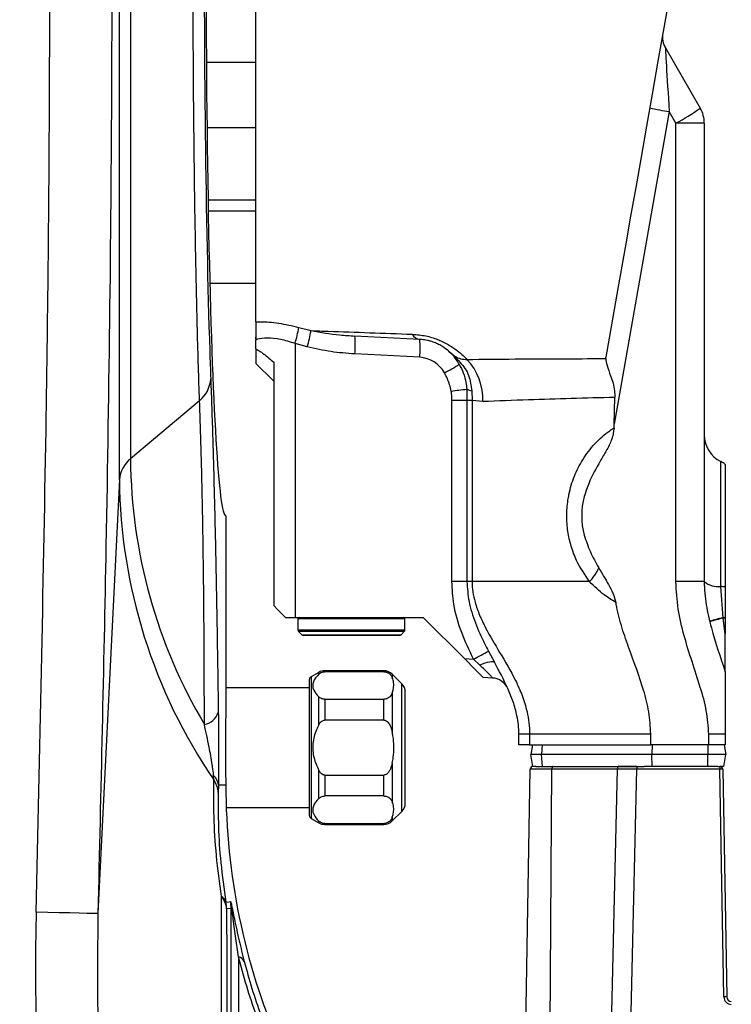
# Model space of a CAD drawing. Extents: x 0 to 8410, y 0 to 5940.
# Tile 87 of 110: x 5507 to 5626, y 4683 to 4847. Entities that reach past the tile are written whole.
import ezdxf

# ---------------------------------------------------------------- set-up
doc = ezdxf.new("R2010")
doc.units = 0
doc.header["$LTSCALE"] = 10
doc.layers.get('0').update_dxf_attribs({"linetype": 'CONTINUOUS'})
doc.styles.add('SLDTEXTSTYLE0', font='TXT', dxfattribs={"width": 0.605})
doc.dimstyles.new('SLDDIMSTYLE12', dxfattribs={"dimtxt": 50, "dimasz": 50, "dimexe": 0, "dimexo": 0.0625, "dimgap": 12.5, "dimtad": 1, "dimdec": 1, "dimrnd": 1e-09, "dimzin": 12, "dimtxsty": 'SLDTEXTSTYLE0', "dimsah": 1, "dimcen": 0.09, "dimazin": 3, "dimtfac": 1, "dimtofl": 0, "dimtmove": 0, "dimatfit": 3, "dimtolj": 1, "dimtzin": 12})

# ---------------------------------------------------------------- blocks, each defined once
blk = doc.blocks.new('_D_20')
at = {"color": 7, "linetype": 'CONTINUOUS'}
for p, q in [((5434.08, 4679.45), (5434.08, 5337.99)), ((5691.08, 5255.51), (5691.08, 5337.99)), ((5434.08, 5322.99), (5691.08, 5322.99))]:
    blk.add_line(p, q, dxfattribs=at)
for points in [[(5434.08, 5322.99), (5484.08, 5315.49), (5484.08, 5330.49)], [(5691.08, 5322.99), (5641.08, 5330.49), (5641.08, 5315.49)]]:
    blk.add_solid(points, dxfattribs=at)
at = {"color": 7, "linetype": 'CONTINUOUS', "insert": (5505.29, 5387.45), "char_height": 50, "attachment_point": 1, "style": 'SLDTEXTSTYLE0'}
blk.add_mtext('257', dxfattribs=at)

msp = doc.modelspace()

# ---------------------------------------------------------------- linework, layer by layer
at = {"color": 8, "linetype": 'CONTINUOUS'}
for p, q in [((5523.27687, 4770.532193), (5523.27687, 4985.205832)), ((5525.143643, 4980.342808), (5525.143643, 4773.970904)), ((5615.225737, 4832.047644), (5606.011768, 4779.792609)), ((5616.342609, 4830.113235), (5615.225737, 4832.047644)), ((5616.342609, 4753.452959), (5616.342609, 4830.113235)), ((5621.080932, 4830.113235), (5616.342609, 4830.113235)), ((5553.281699, 4795.962873), (5555.323009, 4795.419517)), ((5546.133359, 4793.90234), (5546.080937, 4793.884339)), ((5552.662243, 4793.257299), (5552.662243, 4747.452917)), ((5554.703553, 4792.712631), (5552.662243, 4793.257299)), ((5573.499617, 4790.95799), (5562.655439, 4791.52638)), ((5582.202685, 4785.362425), (5582.253886, 4783.716025)), ((5536.685948, 4783.697548), (5525.143643, 4773.970904)), ((5581.402783, 4783.716025), (5578.881648, 4783.716025)), ((5578.881648, 4753.452959), (5578.881648, 4783.716025)), ((5582.253886, 4783.716025), (5581.402783, 4783.716025)), ((5581.402783, 4783.716025), (5581.402783, 4753.452959)), ((5582.253886, 4783.716025), (5582.253886, 4753.452959)), ((5584.071268, 4783.561173), (5582.253886, 4783.716025)), ((5623.830934, 4752.635183), (5623.830934, 4773.520889)), ((5523.27687, 4770.532193), (5519.691547, 4697.933617)), ((5621.080932, 4753.452959), (5616.342609, 4753.452959)), ((5624.211771, 4747.416558), (5623.830934, 4752.635183)), ((5571.030934, 4747.252884), (5553.130929, 4747.252884)), ((5624.22089, 4747.350278), (5624.211771, 4747.416558)), ((5624.580932, 4744.71921), (5624.22089, 4747.350278)), ((5553.130929, 4745.368662), (5571.030934, 4745.368662)), ((5570.913774, 4745.085778), (5553.248097, 4745.085778)), ((5553.763782, 4744.570079), (5570.39809, 4744.570079)), ((5580.965688, 4740.568223), (5582.497862, 4740.487876)), ((5584.998769, 4741.82004), (5585.988444, 4739.96419)), ((5583.558661, 4739.47412), (5582.497862, 4740.487876)), ((5555.330937, 4737.531605), (5555.330937, 4713.852348)), ((5556.616833, 4737.97554), (5556.616833, 4738.27404)), ((5557.616835, 4738.541904), (5557.616835, 4738.382163)), ((5567.502503, 4738.382163), (5567.502503, 4738.541904)), ((5568.91672, 4737.956109), (5568.91672, 4737.350287)), ((5570.495148, 4715.006175), (5570.495148, 4736.377778)), ((5556.616833, 4729.474487), (5556.616833, 4734.19291)), ((5568.91672, 4734.818282), (5568.91672, 4728.223982)), ((5557.616835, 4733.786287), (5557.616835, 4730.287852)), ((5567.502503, 4730.287852), (5567.502503, 4733.786287)), ((5612.134067, 4727.9529), (5591.860724, 4727.9529)), ((5591.860724, 4727.9529), (5591.860724, 4726.152959)), ((5621.842613, 4726.152959), (5621.842613, 4727.9529)), ((5593.975474, 4726.152959), (5593.86072, 4724.552932)), ((5621.680935, 4726.152959), (5621.680935, 4724.552932)), ((5594.004159, 4722.552958), (5593.86072, 4724.552932)), ((5621.680935, 4722.552958), (5621.680935, 4724.552932)), ((5568.91672, 4723.159971), (5568.91672, 4716.565671)), ((5609.816049, 4722.552958), (5609.816049, 4722.057285)), ((5623.685409, 4722.552958), (5623.685409, 4722.057285)), ((5539.066737, 4720.283332), (5539.032434, 4721.038046)), ((5556.616833, 4717.190924), (5556.616833, 4721.909347)), ((5557.616835, 4721.095982), (5557.616835, 4717.597547)), ((5567.502503, 4717.597547), (5567.502503, 4721.095982)), ((5595.598047, 4722.061696), (5591.976528, 4722.061696)), ((5595.233773, 4670.752945), (5595.598047, 4722.061696)), ((5606.562254, 4722.061696), (5595.598047, 4722.061696)), ((5605.366041, 4670.752945), (5606.562254, 4722.061696)), ((5608.619933, 4670.752945), (5609.816049, 4722.057285)), ((5623.685409, 4722.057285), (5609.816049, 4722.057285)), ((5624.349957, 4683.985415), (5623.685409, 4722.057285)), ((5539.84495, 4719.45292), (5539.81853, 4718.178215)), ((5539.84495, 4719.45292), (5541.080927, 4719.45292)), ((5556.616833, 4713.109913), (5556.616833, 4713.408294)), ((5557.616835, 4713.001671), (5557.616835, 4712.84193)), ((5567.502503, 4712.84193), (5567.502503, 4713.001671)), ((5568.91672, 4714.033666), (5568.91672, 4713.427725)), ((5541.981344, 4698.797884), (5541.210477, 4698.71706)), ((5541.981344, 4588.357034), (5541.981344, 4698.797884)), ((5543.212523, 4690.70405), (5543.212523, 4585.699501))]:
    msp.add_line(p, q, dxfattribs=at)
at = {"color": 7, "linetype": 'CONTINUOUS'}
for p, q in [((5546.080937, 4796.893659), (5546.080937, 4923.42669)), ((5614.570011, 4842.730227), (5620.411058, 4832.613173)), ((5537.83152, 4840.308013), (5546.080937, 4840.308013)), ((5621.080932, 4830.113235), (5621.080932, 4753.452959)), ((5546.080937, 4829.314294), (5537.93483, 4829.314294)), ((5538.107668, 4817.314329), (5546.080937, 4817.314329)), ((5546.080937, 4815.382781), (5538.142015, 4815.382781)), ((5538.402905, 4803.382816), (5546.080937, 4803.382816)), ((5546.080937, 4794.324937), (5546.080937, 4793.884339)), ((5546.080937, 4792.400422), (5546.080937, 4793.884339)), ((5573.499617, 4793.953958), (5562.655439, 4794.522228)), ((5546.080937, 4792.400422), (5546.080937, 4789.952936)), ((5546.080937, 4789.952936), (5549.080928, 4786.952915)), ((5549.080928, 4790.163698), (5549.080928, 4749.452891)), ((5604.594384, 4790.752473), (5604.615417, 4790.990415)), ((5606.011768, 4779.792609), (5606.121292, 4784.252467)), ((5606.011768, 4779.183569), (5606.011768, 4779.792609)), ((5624.580932, 4773.055735), (5624.580932, 4752.550068)), ((5541.080927, 4764.452877), (5541.080927, 4731.691899)), ((5624.580932, 4752.550068), (5624.580932, 4747.380438)), ((5551.080932, 4747.452917), (5552.662243, 4747.452917)), ((5552.662243, 4747.452917), (5574.080934, 4747.452917)), ((5553.130929, 4747.252884), (5553.130929, 4745.368662)), ((5571.030934, 4745.368662), (5571.030934, 4747.252884)), ((5574.080934, 4747.452917), (5580.965688, 4740.568223)), ((5624.580932, 4747.380438), (5624.580932, 4747.31535)), ((5624.580932, 4747.31535), (5624.580932, 4744.71921)), ((5553.248097, 4745.085778), (5553.763782, 4744.570079)), ((5570.115243, 4744.452896), (5554.046621, 4744.452896)), ((5570.39809, 4744.570079), (5570.913774, 4745.085778)), ((5556.616833, 4738.27404), (5555.330937, 4737.531605)), ((5567.502503, 4738.541904), (5557.616835, 4738.541904)), ((5567.502503, 4738.382163), (5557.616835, 4738.382163)), ((5570.495148, 4736.377778), (5568.91672, 4737.956109)), ((5585.656923, 4737.326446), (5584.127267, 4737.406554)), ((5555.080925, 4735.691967), (5541.080927, 4735.691967)), ((5555.080925, 4714.285317), (5555.080925, 4737.098517)), ((5571.080935, 4716.420355), (5571.080935, 4734.963479)), ((5557.616835, 4733.786287), (5567.502503, 4733.786287)), ((5567.502503, 4730.287852), (5557.616835, 4730.287852)), ((5590.080929, 4726.152959), (5590.080929, 4727.9529)), ((5612.134067, 4726.152959), (5612.134067, 4727.9529)), ((5624.580932, 4727.9529), (5624.580932, 4726.152959)), ((5591.860724, 4726.152959), (5590.080929, 4726.152959)), ((5591.860724, 4726.152959), (5612.134067, 4726.152959)), ((5592.363057, 4726.152959), (5592.080933, 4724.552932)), ((5621.842613, 4726.152959), (5612.134067, 4726.152959)), ((5612.35523, 4726.152959), (5612.295267, 4724.552932)), ((5624.580932, 4726.152959), (5621.842613, 4726.152959)), ((5624.39881, 4726.152959), (5624.680934, 4724.552932)), ((5592.433584, 4722.552958), (5592.080933, 4724.552932)), ((5593.86072, 4724.552932), (5592.080933, 4724.552932)), ((5612.295267, 4724.552932), (5593.86072, 4724.552932)), ((5612.37022, 4722.552958), (5612.295267, 4724.552932)), ((5621.680935, 4724.552932), (5612.295267, 4724.552932)), ((5624.680934, 4724.552932), (5621.680935, 4724.552932)), ((5624.328275, 4722.552958), (5624.680934, 4724.552932)), ((5592.913238, 4722.552958), (5592.433584, 4722.552958)), ((5592.913238, 4722.552958), (5595.801388, 4722.552958)), ((5595.801388, 4722.552958), (5606.765595, 4722.552958)), ((5609.816049, 4722.552958), (5606.765595, 4722.552958)), ((5609.816049, 4722.552958), (5611.033713, 4722.552958)), ((5612.37022, 4722.552958), (5611.033713, 4722.552958)), ((5621.680935, 4722.552958), (5612.37022, 4722.552958)), ((5623.353218, 4722.552958), (5621.680935, 4722.552958)), ((5623.353218, 4722.552958), (5623.685409, 4722.552958)), ((5624.328275, 4722.552958), (5623.685409, 4722.552958)), ((5557.616835, 4721.095982), (5567.502503, 4721.095982)), ((5591.080931, 4670.752945), (5591.976528, 4722.061696)), ((5624.185336, 4722.061696), (5624.849883, 4683.989825)), ((5541.080927, 4719.691935), (5541.080927, 4719.45292)), ((5567.502503, 4717.597547), (5557.616835, 4717.597547)), ((5541.14524, 4715.691986), (5555.080925, 4715.691986)), ((5568.91672, 4713.427725), (5570.495148, 4715.006175)), ((5555.330937, 4713.852348), (5556.616833, 4713.109913)), ((5557.616835, 4713.001671), (5567.502503, 4713.001671)), ((5557.616835, 4712.84193), (5567.502503, 4712.84193))]:
    msp.add_line(p, q, dxfattribs=at)
at = {"color": 7, "linetype": 'CONTINUOUS', "flags": 128}
for points in [[(5615.327475, 4851.741495), (5614.326385, 4846.064034), (5613.339339, 4840.466204), (5612.370868, 4834.973755), (5611.425405, 4829.611721), (5610.507262, 4824.404779), (5609.620658, 4819.376531), (5608.769638, 4814.550104), (5607.958098, 4809.947672), (5607.189757, 4805.590215), (5606.468138, 4801.497641), (5605.796528, 4797.688785), (5605.178011, 4794.181051), (5604.615417, 4790.990415)], [(5549.080928, 4749.452891), (5549.722036, 4748.811784), (5550.390531, 4748.143377), (5551.080932, 4747.452917)], [(5580.965688, 4740.568223), (5581.582938, 4739.950957), (5582.176221, 4739.357653), (5582.722818, 4738.811078), (5583.201786, 4738.332095), (5583.594789, 4737.939062), (5583.88677, 4737.647119), (5584.06656, 4737.467351), (5584.127267, 4737.406554)]]:
    msp.add_lwpolyline(points, dxfattribs=at)
at = {"color": 8, "linetype": 'CONTINUOUS', "flags": 128}
for points in [[(5583.558661, 4739.47412), (5584.002738, 4739.675345), (5584.428345, 4739.843192), (5584.823263, 4739.97313), (5585.176137, 4740.061107), (5585.476843, 4740.104857), (5585.716729, 4740.103068), (5585.888912, 4740.055742), (5585.988444, 4739.96419)], [(5595.801388, 4722.552958), (5595.762146, 4722.54354), (5595.724379, 4722.515645), (5595.68951, 4722.470465), (5595.658844, 4722.409549), (5595.633534, 4722.335281), (5595.614535, 4722.250285), (5595.602554, 4722.157898), (5595.598047, 4722.061696)], [(5606.765595, 4722.552958), (5606.726353, 4722.54354), (5606.688586, 4722.515645), (5606.653717, 4722.470465), (5606.623051, 4722.409549), (5606.597741, 4722.335281), (5606.578742, 4722.250285), (5606.566762, 4722.157898), (5606.562254, 4722.061696)], [(5541.090791, 4699.858847), (5541.647096, 4699.919882), (5541.861002, 4699.943485)], [(5519.691547, 4697.933617), (5519.448538, 4697.937908), (5518.825938, 4697.951617), (5517.847975, 4697.974267), (5516.552736, 4698.004904), (5514.990618, 4698.042455), (5513.222461, 4698.08537), (5511.317079, 4698.131862), (5509.348651, 4698.18038)]]:
    msp.add_lwpolyline(points, dxfattribs=at)
at = {"color": 7, "linetype": 'CONTINUOUS'}
for centre, radius, start, end in [((5617.601099, 4844.480173), 3.5, 170, 210), ((5616.080933, 4830.113179), 5, 0, 30), ((5626.080933, 4777.98599), 5, 180, 243.25631605), ((5621.580933, 4769.055705), 5, 53.13010235, 63.25631605), ((5613.080933, 4764.452925), 12.5, 165.00400214, 194.99599786), ((5553.330933, 4747.252925), 0.2, 90, 180), ((5570.830933, 4747.252925), 0.2, 0, 90), ((5553.530933, 4745.36861), 0.4, 180, 225), ((5554.046618, 4744.852925), 0.4, 225, 270), ((5570.115247, 4744.852925), 0.4, 270, 315), ((5570.630933, 4745.36861), 0.4, 315, 0), ((5555.580933, 4737.098568), 0.5, 120, 180), ((5557.616831, 4736.541944), 2, 90, 120), ((5567.502505, 4736.541944), 2, 45, 90), ((5585.499915, 4734.330539), 3, 24.01464228, 87), ((5569.080933, 4734.963517), 2, 0, 45), ((5592.476454, 4722.052925), 0.5, 90, 179), ((5623.685412, 4722.052925), 0.5, 1, 90), ((5651.080933, 4719.452925), 110, 180, 203.21769158), ((5569.080933, 4716.420371), 2, 315, 0), ((5555.580933, 4714.28532), 0.5, 180, 240), ((5557.616831, 4714.841944), 2, 240, 270), ((5567.502505, 4714.841944), 2, 270, 315), ((5625.599767, 4684.002925), 0.75, 181, 270)]:
    msp.add_arc(centre, radius, start, end, dxfattribs=at)
at = {"color": 8, "linetype": 'CONTINUOUS'}
for centre, radius, start, end in [((5629.987647, 4920.372652), 89.550104, 258.38758088, 260.51175474), ((5594.885771, 4869.593029), 44.933841, 298.52359824, 304.61531676), ((5525.809851, 4800.829003), 27.899492, 344.25287155, 349.95529802), ((5527.910434, 4800.268415), 27.838123, 344.25130228, 349.96894425), ((5542.689558, 4793.689693), 3.45036, 3.53339322, 10.60920899), ((5548.29854, 4793.024304), 14.43483, 354.04360636, 5.95639364), ((5573.741161, 4795.618091), 1.681572, 208.3103918, 261.74137391), ((5559.143079, 4792.455974), 14.434478, 354.04322275, 5.95677725), ((5573.23794, 4785.964897), 5, 28.54748616, 87), ((5574.133808, 4783.82567), 9.940979, 358.47536282, 42.99222421), ((5564.766159, 4813.450771), 28.20125, 297.13869678, 302.95796471), ((5533.420368, 4787.671333), 5.143441, 309.41270956, 356.23719117), ((5550.439765, 5023.140353), 239.499353, 276.79556529, 277.41574168), ((5582.733358, 4788.391752), 3.075457, 243.29962561, 260.06383592), ((5528.131773, 4770.122676), 4.872143, 127.82915492, 175.17843915), ((5613.58504, 4774.633891), 88.443882, 180.42950077, 210.65223079), ((5614.050227, 4771.450925), 90.778006, 180.57987983, 214.30903258), ((5623.426915, 4756.309271), 3.696234, 230.60261585, 276.27529308), ((5622.271802, 4735.549956), 17.15622, 82.26483659, 84.7858486), ((5633.707268, 4707.635845), 40.898284, 103.42506793, 106.64797443), ((5631.283723, 4717.601512), 30.575688, 103.35566259, 107.65437949), ((5622.560693, 4728.637525), 18.851476, 83.84802131, 84.97539916), ((5622.301281, 4725.689787), 21.745385, 83.9824105, 84.93553058), ((5564.961178, 4776.423551), 39.986348, 296.01247204, 300.07351689), ((5536.89529, 4732.595488), 3.111651, 281.18249236, 340.13706426), ((5537.358132, 4719.179014), 2.501857, 6.28539999, 47.99281324), ((5624.065624, 4707.296421), 14.76576, 89.53547528, 91.47551509), ((5535.77922, 4717.922471), 4.047398, 3.62278013, 35.68322368), ((5537.380953, 4698.37023), 3.845198, 5.17500881, 39.07123292), ((5539.452553, 4699.337495), 1.719195, 17.65312769, 57.89641528), ((5533.209836, 4698.455571), 8.004913, 1.87196339, 10.09622341), ((5533.975769, 4698.536045), 8.009856, 1.8733092, 10.12018405), ((5542.778347, 4689.22057), 1.545711, 26.69654084, 73.68664041), ((5624.720084, 4670.367862), 13.622582, 89.45406448, 91.55692589), ((5625.599767, 4684.007288), 1.25, 181, 270)]:
    msp.add_arc(centre, radius, start, end, dxfattribs=at)
at = {"color": 7, "linetype": 'CONTINUOUS'}
for centre, major_axis, ratio, start_param, end_param in [((5541.080933, 4859.452925), (0, 95), 0.0349207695, 0, 3.1415926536), ((5540.927071, 4859.452925), (0, 99.076394), 0.0349510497, 0.5988303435, 2.3188928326), ((5541.360299, 4725.691944), (0, 10), 0.0349207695, 0.927295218, 2.2142974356)]:
    msp.add_ellipse(centre, major_axis=major_axis, ratio=ratio, start_param=start_param, end_param=end_param, dxfattribs=at)
at = {"color": 8, "linetype": 'CONTINUOUS'}
for centre, major_axis, ratio, start_param, end_param in [((5615.304836, 4831.457417), (-0.73514, 11.273035), 0.0035919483, 6.2759077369, 7.8013642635), ((5540.927071, 4859.452925), (0, 99.076394), 0.0349510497, 2.3188928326, 2.3860724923), ((5691.04567, 4682.851215), (-8.962336, 257.272152), 0.705814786, 1.4866129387, 1.8733988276)]:
    msp.add_ellipse(centre, major_axis=major_axis, ratio=ratio, start_param=start_param, end_param=end_param, dxfattribs=at)
for points, knots in [([(5536.685948, 4783.697548), (5536.622693, 4785.572323), (5536.495806, 4789.333035), (5536.324266, 4795.517242), (5536.167371, 4802.077199), (5536.027595, 4809.019423), (5535.90538, 4816.310296), (5535.800439, 4824.028915), (5535.714765, 4832.147814), (5535.65021, 4840.671179), (5535.609325, 4849.43221), (5535.593578, 4858.254258), (5535.602623, 4867.028978), (5535.635876, 4875.705446), (5535.693881, 4884.360029), (5535.776079, 4892.815737), (5535.881304, 4901.002836), (5536.008263, 4908.860044), (5536.158347, 4916.450081), (5536.328772, 4923.606693), (5536.517783, 4930.276501), (5536.724019, 4936.438629), (5536.949419, 4942.125056), (5537.189641, 4947.203902), (5537.441434, 4951.626441), (5537.703946, 4955.398581), (5537.979261, 4958.52991), (5538.245032, 4960.794619), (5538.496151, 4962.323474), (5538.730174, 4963.247713), (5538.966813, 4963.726934), (5539.125087, 4963.632915), (5539.204409, 4963.585796)], [0, 0, 0, 0, 0.0316799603, 0.0635485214, 0.0954241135, 0.127492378, 0.1597577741, 0.1922229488, 0.2263637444, 0.2607424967, 0.2958697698, 0.3312561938, 0.365491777, 0.3999675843, 0.4348137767, 0.4701681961, 0.5044028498, 0.5388765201, 0.5737202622, 0.6090718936, 0.6432112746, 0.6775876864, 0.7127096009, 0.7480885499, 0.7822741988, 0.8166964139, 0.8518656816, 0.8872924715, 0.9152737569, 0.9433837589, 0.9716260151, 1, 1, 1, 1]), ([(5509.348651, 4698.18038), (5509.964939, 4725.053849), (5510.889404, 4765.365475), (5511.57344, 4819.12643), (5511.643524, 4846.010482), (5511.678566, 4859.452906)], [0, 0, 0, 0, 0.499966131, 0.7499756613, 1, 1, 1, 1]), ([(5522.021462, 4859.452906), (5522.012342, 4852.78623), (5521.966738, 4819.452102), (5521.266128, 4765.60745), (5520.168683, 4718.440445), (5519.691547, 4697.933617)], [0, 0, 0, 0, 0.12380878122, 0.61905779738, 1, 1, 1, 1]), ([(5546.080937, 4796.893659), (5546.349919, 4796.900742), (5547.478542, 4796.930463), (5549.890523, 4796.752154), (5552.148959, 4796.226513), (5553.281699, 4795.962873)], [0, 0, 0, 0, 0.1349199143, 0.5661109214, 1, 1, 1, 1]), ([(5555.323009, 4795.419517), (5556.281612, 4795.38668), (5559.487434, 4795.276865), (5565.116113, 4795.079379), (5569.87747, 4794.906928), (5572.26072, 4794.820609)], [0, 0, 0, 0, 0.175635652, 0.5873726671, 1, 1, 1, 1]), ([(5555.323009, 4795.419517), (5556.925253, 4795.143025), (5559.354961, 4794.723742), (5561.816973, 4794.573421), (5562.655439, 4794.522228)], [0, 0, 0, 0, 0.6594388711, 1, 1, 1, 1]), ([(5552.662243, 4793.257299), (5551.838827, 4793.520679), (5550.203349, 4794.043807), (5547.952454, 4794.242238), (5546.703831, 4794.086101), (5546.209217, 4793.926775), (5546.133359, 4793.90234)], [0, 0, 0, 0, 0.3201691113, 0.6359232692, 0.9441623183, 1, 1, 1, 1]), ([(5572.26072, 4794.820609), (5573.016045, 4794.757228), (5574.39745, 4794.641311), (5575.99981, 4794.143073), (5577.40904, 4793.566973), (5579.045667, 4792.691027), (5580.471868, 4791.555319), (5581.191171, 4790.822395), (5581.405101, 4790.604415)], [0, 0, 0, 0, 0.2080129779, 0.3804325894, 0.4174757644, 0.6058613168, 0.8827783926, 1, 1, 1, 1]), ([(5562.655439, 4791.52638), (5561.321502, 4791.621225), (5558.640454, 4791.811852), (5556.020145, 4792.41139), (5554.703553, 4792.712631)], [0, 0, 0, 0, 0.4975433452, 1, 1, 1, 1]), ([(5578.441543, 4791.9032), (5578.746144, 4791.64108), (5579.354962, 4791.117171), (5580.367163, 4790.62185), (5581.040298, 4790.610543), (5581.405101, 4790.604415)], [0, 0, 0, 0, 0.3144264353, 0.6284562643, 1, 1, 1, 1]), ([(5578.441543, 4791.9032), (5578.446637, 4791.898631), (5579.067117, 4791.342058), (5580.338653, 4790.14498), (5581.873229, 4788.030677), (5582.094685, 4786.237113), (5582.202685, 4785.362425)], [0, 0, 0, 0, 0.0026522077, 0.3230629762, 0.6698700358, 1, 1, 1, 1]), ([(5581.405101, 4790.604415), (5584.077128, 4790.630681), (5589.125478, 4790.680308), (5596.858358, 4790.728269), (5601.952525, 4790.732383), (5604.53652, 4790.752033), (5604.594384, 4790.752473)], [0, 0, 0, 0, 0.3571153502, 0.67471002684, 0.99271560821, 1, 1, 1, 1]), ([(5578.779032, 4785.323563), (5578.596909, 4786.030347), (5578.324792, 4787.086388), (5577.802711, 4788.039218), (5577.630048, 4788.35434)], [0, 0, 0, 0, 0.6692777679, 1, 1, 1, 1]), ([(5580.108305, 4789.787951), (5580.347241, 4789.312348), (5580.830674, 4788.350075), (5581.245224, 4786.93994), (5581.321239, 4786.012993), (5581.351479, 4785.644236)], [0, 0, 0, 0, 0.3704695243, 0.7495610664, 1, 1, 1, 1]), ([(5538.552721, 4787.333789), (5538.61069, 4785.722539), (5538.726791, 4782.495495), (5538.937298, 4775.804526), (5539.174659, 4767.061902), (5539.422929, 4755.875356), (5539.641073, 4744.024778), (5539.761568, 4735.700807), (5539.821823, 4731.538239)], [0, 0, 0, 0, 0.1033759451, 0.2070433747, 0.4022501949, 0.5975059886, 0.7987248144, 1, 1, 1, 1]), ([(5578.881648, 4783.716025), (5578.871081, 4784.11239), (5578.856754, 4784.649788), (5578.795189, 4785.183497), (5578.779032, 4785.323563)], [0, 0, 0, 0, 0.7375616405, 1, 1, 1, 1]), ([(5581.351479, 4785.644236), (5581.35956, 4785.480048), (5581.390984, 4784.841579), (5581.397754, 4784.195764), (5581.402783, 4783.716025)], [0, 0, 0, 0, 0.2571588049, 1, 1, 1, 1]), ([(5537.498747, 4729.542913), (5537.489633, 4733.463732), (5537.471358, 4741.325649), (5537.384126, 4752.745674), (5537.261213, 4761.913442), (5537.124367, 4768.960191), (5537.000631, 4774.089806), (5536.856902, 4779.041941), (5536.74299, 4782.144113), (5536.685948, 4783.697548)], [0, 0, 0, 0, 0.1951913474, 0.3913923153, 0.5916712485, 0.6926601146, 0.793914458, 0.8968012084, 1, 1, 1, 1]), ([(5606.121292, 4784.252467), (5603.684089, 4784.188742), (5598.807059, 4784.061224), (5591.392321, 4783.837618), (5586.593061, 4783.656396), (5584.071268, 4783.561173)], [0, 0, 0, 0, 0.3215901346, 0.6435265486, 1, 1, 1, 1]), ([(5601.899375, 4753.452959), (5601.115549, 4754.587137), (5599.861368, 4756.401908), (5598.783854, 4759.336994), (5598.217276, 4761.854919), (5598.033503, 4764.455038), (5598.181868, 4766.528701), (5598.571846, 4768.753164), (5599.281158, 4771.100433), (5600.735663, 4773.988292), (5602.737526, 4776.587029), (5604.619337, 4778.260914), (5605.76739, 4779.021639), (5606.011768, 4779.183569)], [0, 0, 0, 0, 0.1429494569, 0.22873004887, 0.31447949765, 0.40055952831, 0.48663740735, 0.52018481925, 0.62597651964, 0.73183151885, 0.8499317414, 0.96805599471, 1, 1, 1, 1]), ([(5601.899375, 4753.452959), (5602.091283, 4753.664552), (5602.475102, 4754.087739), (5602.920941, 4754.698982), (5603.2625, 4755.272714), (5603.37639, 4755.59845), (5603.433338, 4755.761328)], [0, 0, 0, 0, 0.2499951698, 0.4999934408, 0.7499811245, 1, 1, 1, 1]), ([(5582.497862, 4740.487876), (5581.803278, 4741.945854), (5580.400944, 4744.889448), (5579.114732, 4749.276005), (5578.956725, 4752.187977), (5578.888086, 4753.452959)], [0, 0, 0, 0, 0.3569424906, 0.7206511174, 1, 1, 1, 1]), ([(5581.401018, 4753.452959), (5581.264949, 4753.452959), (5580.99279, 4753.452959), (5580.380857, 4753.452959), (5579.669898, 4753.452959), (5579.148678, 4753.452959), (5578.888086, 4753.452959)], [0, 0, 0, 0, 0.2499741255, 0.4999851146, 0.7500099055, 1, 1, 1, 1]), ([(5582.250458, 4753.452959), (5582.07597, 4753.452959), (5581.735782, 4753.452959), (5581.511259, 4753.452959), (5581.401897, 4753.452959)], [0, 0, 0, 0, 0.5129164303, 1, 1, 1, 1]), ([(5581.406009, 4753.452959), (5581.477235, 4752.337472), (5581.628386, 4749.970253), (5582.750555, 4746.489845), (5583.980976, 4743.778034), (5584.781705, 4742.23762), (5584.998769, 4741.82004)], [0, 0, 0, 0, 0.2705760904, 0.5742000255, 0.8845729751, 1, 1, 1, 1]), ([(5601.897937, 4753.452959), (5598.51906, 4753.452959), (5591.743822, 4753.452959), (5585.421493, 4753.452959), (5582.252172, 4753.452959)], [0, 0, 0, 0, 0.4987098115, 1, 1, 1, 1]), ([(5582.256449, 4753.452959), (5582.256449, 4753.452919), (5582.256446, 4752.297658), (5582.570213, 4750.343625), (5583.488965, 4747.805788), (5584.849295, 4744.975702), (5586.976552, 4741.43838), (5589.171634, 4737.763471), (5590.674568, 4734.406115), (5591.597262, 4731.423891), (5591.860725, 4729.204589), (5591.860724, 4727.95294), (5591.860724, 4727.9529)], [0, 0, 0, 0, 0.0000042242, 0.1228094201, 0.2070601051, 0.2925778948, 0.4669116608, 0.6646668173, 0.7650266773, 0.8669441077, 0.9999957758, 1, 1, 1, 1]), ([(5606.30287, 4749.968233), (5605.636577, 4750.361591), (5604.026268, 4751.312267), (5602.683812, 4752.659707), (5601.89682, 4753.449621)], [0, 0, 0, 0, 0.4137670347, 1, 1, 1, 1]), ([(5621.842613, 4727.9529), (5621.746537, 4729.262129), (5621.551831, 4731.915421), (5620.396377, 4735.934147), (5619.027192, 4740.072142), (5617.665128, 4744.396759), (5616.585638, 4748.852562), (5616.424045, 4751.911422), (5616.342609, 4753.452959)], [0, 0, 0, 0, 0.1499831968, 0.3039569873, 0.476907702, 0.6498317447, 0.8235299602, 1, 1, 1, 1]), ([(5585.656923, 4737.326446), (5585.653976, 4737.343199), (5585.650345, 4737.363837), (5585.516121, 4737.538219), (5585.234482, 4737.864476), (5584.587655, 4738.522734), (5583.985833, 4739.085315), (5583.618845, 4739.419341), (5583.558661, 4739.47412)], [0, 0, 0, 0, 0.1662766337, 0.2048290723, 0.4188028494, 0.6574605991, 0.9438251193, 1, 1, 1, 1]), ([(5539.821823, 4731.538239), (5539.841871, 4729.892205), (5539.870065, 4727.577449), (5539.881571, 4724.432689), (5539.880159, 4721.98891), (5539.857869, 4720.383447), (5539.84495, 4719.45292)], [0, 0, 0, 0, 0.4178165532, 0.587559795, 0.7609492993, 1, 1, 1, 1]), ([(5539.032434, 4721.038046), (5538.983519, 4721.51111), (5538.922158, 4722.104542), (5538.67649, 4723.725638), (5538.215416, 4726.191821), (5537.761646, 4728.313617), (5537.498747, 4729.542913)], [0, 0, 0, 0, 0.1545387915, 0.1938602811, 0.5329500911, 1, 1, 1, 1]), ([(5591.860724, 4727.9529), (5591.607209, 4727.9529), (5591.100181, 4727.9529), (5590.534053, 4727.9529), (5590.153008, 4727.9529), (5590.104953, 4727.9529), (5590.080929, 4727.9529)], [0, 0, 0, 0, 0.2500053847, 0.5000088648, 0.750048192, 1, 1, 1, 1]), ([(5624.580932, 4727.9529), (5624.285768, 4727.9529), (5623.463117, 4727.9529), (5622.47573, 4727.9529), (5621.842613, 4727.9529)], [0, 0, 0, 0, 0.358795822, 1, 1, 1, 1]), ([(5609.816049, 4722.057285), (5609.598292, 4722.057607), (5608.483285, 4722.059254), (5607.418827, 4722.060607), (5606.562254, 4722.061696)], [0, 0, 0, 0, 0.1952971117, 1, 1, 1, 1]), ([(5540.366222, 4700.793805), (5540.052243, 4703.09684), (5539.418955, 4707.742005), (5539.034507, 4714.260907), (5539.055946, 4718.267028), (5539.066737, 4720.283332)], [0, 0, 0, 0, 0.3281391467, 0.6618484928, 1, 1, 1, 1]), ([(5539.81853, 4718.178215), (5539.80755, 4716.294385), (5539.785998, 4712.596906), (5540.157085, 4706.474469), (5540.777762, 4702.076765), (5541.090791, 4699.858847)], [0, 0, 0, 0, 0.3398661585, 0.6670709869, 1, 1, 1, 1]), ([(5540.449237, 4590.520802), (5540.446946, 4594.550204), (5540.435495, 4614.697067), (5540.411346, 4651.397082), (5540.381379, 4684.201724), (5540.366222, 4700.793805)], [0, 0, 0, 0, 0.1099679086, 0.5498355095, 1, 1, 1, 1]), ([(5541.861002, 4699.943485), (5541.863699, 4699.942709), (5541.877255, 4699.938804), (5541.913826, 4699.848988), (5541.996995, 4699.514955), (5542.106039, 4699.010152), (5542.277676, 4698.171175), (5542.668958, 4696.236776), (5543.290645, 4693.354123), (5543.868796, 4691.065104), (5544.159283, 4689.915004)], [0, 0, 0, 0, 0.018046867, 0.0907162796, 0.1442715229, 0.1964885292, 0.2576103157, 0.3706305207, 0.6837781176, 1, 1, 1, 1]), ([(5519.691547, 4697.933617), (5519.628267, 4691.265717), (5519.505119, 4678.289258), (5520.629143, 4659.010687), (5522.670837, 4640.108031), (5525.672127, 4621.232859), (5528.550293, 4608.785271), (5529.991512, 4602.552238)], [0, 0, 0, 0, 0.2078495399, 0.404497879, 0.6016816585, 0.8005451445, 1, 1, 1, 1]), ([(5541.210477, 4698.71706), (5541.263584, 4680.238909), (5541.369798, 4643.282263), (5541.460468, 4606.537288), (5541.505803, 4588.16463)], [0, 0, 0, 0, 0.4999953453, 1, 1, 1, 1]), ([(5543.212523, 4690.70405), (5543.060467, 4691.723016), (5542.755489, 4693.766761), (5542.432988, 4696.218953), (5542.213253, 4697.865317), (5542.12484, 4698.459202), (5542.080403, 4698.710575), (5542.053078, 4698.839964), (5542.031175, 4698.913992), (5542.001975, 4698.960405), (5541.988886, 4698.893767), (5541.982693, 4698.815036), (5541.981344, 4698.797884)], [0, 0, 0, 0, 0.3505598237, 0.7031194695, 0.8103845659, 0.8575354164, 0.8752820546, 0.8906925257, 0.9089641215, 0.9254954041, 0.9837693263, 1, 1, 1, 1]), ([(5591.466439, 4624.162855), (5588.933998, 4625.857313), (5583.869325, 4629.246088), (5576.7119, 4635.195297), (5569.934705, 4641.793156), (5564.348208, 4648.268889), (5559.864897, 4654.292649), (5556.288461, 4659.721879), (5552.99711, 4665.42505), (5550.238945, 4670.934071), (5547.983585, 4676.112038), (5546.143303, 4680.94017), (5544.522188, 4685.82965), (5543.649078, 4689.07925), (5543.212523, 4690.70405)], [0, 0, 0, 0, 0.11084900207, 0.22168882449, 0.33589887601, 0.45008236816, 0.52540583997, 0.60071751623, 0.6779909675, 0.75524329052, 0.81554037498, 0.87583110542, 0.93791553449, 1, 1, 1, 1]), ([(5544.159283, 4689.915004), (5544.570746, 4688.424438), (5545.393684, 4685.443267), (5546.946556, 4680.85396), (5548.748403, 4676.222644), (5550.967975, 4671.246145), (5553.633369, 4666.04313), (5556.810953, 4660.638076), (5560.316766, 4655.407984), (5564.703907, 4649.626319), (5570.070972, 4643.510007), (5576.605415, 4637.217085), (5583.630987, 4631.428543), (5588.701811, 4628.077221), (5591.237334, 4626.401486)], [0, 0, 0, 0, 0.0592080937, 0.1184177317, 0.1796896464, 0.2409714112, 0.3158612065, 0.3907741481, 0.4679342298, 0.545109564, 0.6570747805, 0.7690687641, 0.8845293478, 1, 1, 1, 1])]:
    msp.add_open_spline(points, degree=3, knots=knots, dxfattribs=at)
at = {"color": 7, "linetype": 'CONTINUOUS'}
for points, knots in [([(5546.080937, 4796.893659), (5546.080937, 4796.632128), (5546.080937, 4796.212463), (5546.080937, 4795.270734), (5546.080937, 4794.623107), (5546.080937, 4794.324937)], [0, 0, 0, 0, 0.4715713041, 0.7567088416, 1, 1, 1, 1]), ([(5578.441543, 4791.9032), (5578.4099, 4791.931485), (5578.084978, 4792.221924), (5577.518801, 4792.663046), (5576.63071, 4793.143754), (5575.994536, 4793.424068), (5575.422403, 4793.626084), (5574.613528, 4793.830491), (5573.997781, 4793.92223), (5573.603631, 4793.947333), (5573.499617, 4793.953958)], [0, 0, 0, 0, 0.0362802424, 0.3725386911, 0.5168577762, 0.5725309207, 0.7030131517, 0.7785943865, 0.9415724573, 1, 1, 1, 1]), ([(5546.080937, 4792.400422), (5546.267799, 4792.291303), (5546.887412, 4791.929479), (5547.950934, 4791.128384), (5548.81324, 4790.392226), (5549.080928, 4790.163698)], [0, 0, 0, 0, 0.2294390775, 0.7607923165, 1, 1, 1, 1]), ([(5580.108305, 4789.787951), (5579.95254, 4790.051596), (5579.562282, 4790.712141), (5579.015644, 4791.351496), (5578.601281, 4791.756707), (5578.473192, 4791.874813), (5578.445174, 4791.899943), (5578.441543, 4791.9032)], [0, 0, 0, 0, 0.31800206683, 0.79673157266, 0.9562601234, 0.99433157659, 1, 1, 1, 1]), ([(5604.594384, 4790.752473), (5604.650501, 4790.386366), (5604.771934, 4789.594138), (5605.49872, 4787.736921), (5606.095225, 4785.872498), (5606.11547, 4784.614311), (5606.121292, 4784.252467)], [0, 0, 0, 0, 0.23391503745, 0.50617584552, 0.85798017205, 1, 1, 1, 1]), ([(5606.011768, 4779.183569), (5605.897663, 4778.500523), (5605.671663, 4777.147671), (5604.692615, 4775.335666), (5603.35034, 4773.00558), (5601.926035, 4770.52629), (5601.258184, 4768.464031), (5601.006632, 4767.687264)], [0, 0, 0, 0, 0.16364746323, 0.32412307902, 0.48499428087, 0.80601873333, 1, 1, 1, 1]), ([(5601.006632, 4761.218491), (5601.319698, 4760.279473), (5601.952254, 4758.382166), (5602.93598, 4756.641153), (5603.432839, 4755.761805)], [0, 0, 0, 0, 0.4949210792, 1, 1, 1, 1]), ([(5603.433472, 4755.761328), (5603.979238, 4754.836063), (5604.798208, 4753.447621), (5605.861379, 4751.55124), (5606.154749, 4750.499335), (5606.30287, 4749.968233)], [0, 0, 0, 0, 0.4972455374, 0.7461617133, 1, 1, 1, 1]), ([(5621.080932, 4753.452959), (5621.080932, 4753.452919), (5621.080931, 4752.160662), (5621.327749, 4749.546126), (5622.525053, 4744.501866), (5623.763212, 4740.817548), (5624.580932, 4738.384309)], [0, 0, 0, 0, 0.0000076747, 0.2495862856, 0.5044030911, 1, 1, 1, 1]), ([(5612.134067, 4727.9529), (5612.061215, 4729.191556), (5611.915311, 4731.672263), (5610.675372, 4736.459077), (5608.922306, 4741.042847), (5607.30835, 4745.657727), (5606.603291, 4748.26885), (5606.346691, 4749.720353), (5606.30287, 4749.968233)], [0, 0, 0, 0, 0.1624549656, 0.3253550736, 0.6459643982, 0.8065825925, 0.9669691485, 1, 1, 1, 1]), ([(5624.580932, 4738.384309), (5624.580932, 4738.402092), (5624.580932, 4738.437627), (5624.580932, 4738.768592), (5624.580932, 4739.68123), (5624.580932, 4741.743524), (5624.580932, 4743.593238), (5624.580932, 4744.71921)], [0, 0, 0, 0, 0.0693359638, 0.1385485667, 0.2488501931, 0.5427541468, 1, 1, 1, 1]), ([(5590.080929, 4727.9529), (5590.080929, 4727.95294), (5590.080931, 4728.979488), (5589.873689, 4730.826712), (5589.15512, 4733.360539), (5587.935718, 4736.383338), (5586.771094, 4738.524972), (5585.988444, 4739.96419)], [0, 0, 0, 0, 0.0000090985, 0.2350496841, 0.4217061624, 0.6113756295, 1, 1, 1, 1]), ([(5556.616833, 4737.97554), (5556.251839, 4737.556722), (5555.518496, 4736.715234), (5555.586847, 4735.349103), (5556.288838, 4734.561095), (5556.616833, 4734.19291)], [0, 0, 0, 0, 0.3455112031, 0.6941997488, 1, 1, 1, 1]), ([(5556.616833, 4737.97554), (5556.703546, 4738.050105), (5556.85665, 4738.181759), (5557.153378, 4738.315241), (5557.412399, 4738.374894), (5557.559811, 4738.380136), (5557.616835, 4738.382163)], [0, 0, 0, 0, 0.3812475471, 0.6731425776, 0.8735627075, 1, 1, 1, 1]), ([(5567.502503, 4738.382163), (5567.590734, 4738.377297), (5567.76676, 4738.367588), (5568.056176, 4738.282258), (5568.417979, 4738.085184), (5568.723431, 4737.755666), (5568.853503, 4737.482871), (5568.91672, 4737.350287)], [0, 0, 0, 0, 0.0987877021, 0.1970891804, 0.3692196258, 0.6934278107, 1, 1, 1, 1]), ([(5568.91672, 4734.818282), (5569.077445, 4735.423978), (5569.302705, 4736.272883), (5569.002678, 4737.110354), (5568.91672, 4737.350287)], [0, 0, 0, 0, 0.71350219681, 1, 1, 1, 1]), ([(5624.580932, 4738.384309), (5624.580932, 4738.361492), (5624.580932, 4738.310841), (5624.580932, 4737.843847), (5624.580932, 4736.693946), (5624.580932, 4734.571948), (5624.580932, 4731.751196), (5624.580932, 4729.465884), (5624.580932, 4728.199416), (5624.580932, 4727.9529)], [0, 0, 0, 0, 0.0487029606, 0.1081168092, 0.2075856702, 0.4211308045, 0.67903739, 0.9375249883, 1, 1, 1, 1]), ([(5557.616835, 4733.786287), (5557.528577, 4733.791206), (5557.352508, 4733.801019), (5557.063579, 4733.88626), (5556.812373, 4734.020247), (5556.676805, 4734.139955), (5556.616833, 4734.19291)], [0, 0, 0, 0, 0.1952937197, 0.3895971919, 0.7299745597, 1, 1, 1, 1]), ([(5568.91672, 4734.818282), (5568.821318, 4734.624103), (5568.688062, 4734.352877), (5568.33676, 4734.039567), (5568.057844, 4733.885698), (5567.760934, 4733.799642), (5567.584487, 4733.790524), (5567.502503, 4733.786287)], [0, 0, 0, 0, 0.4466725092, 0.6239016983, 0.8023696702, 0.9081739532, 1, 1, 1, 1]), ([(5556.616833, 4729.474487), (5556.487627, 4729.21169), (5556.005331, 4728.230727), (5555.50543, 4726.37101), (5555.67614, 4723.984669), (5556.312766, 4722.580168), (5556.616833, 4721.909347)], [0, 0, 0, 0, 0.1114740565, 0.4161064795, 0.7211191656, 1, 1, 1, 1]), ([(5556.616833, 4729.474487), (5556.674095, 4729.575958), (5556.808929, 4729.814888), (5557.063327, 4730.090069), (5557.359208, 4730.261501), (5557.535855, 4730.279569), (5557.616835, 4730.287852)], [0, 0, 0, 0, 0.2586146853, 0.6089559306, 0.8207356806, 1, 1, 1, 1]), ([(5567.502503, 4730.287852), (5567.559099, 4730.283791), (5567.696905, 4730.273902), (5567.947165, 4730.165834), (5568.280569, 4729.87463), (5568.671803, 4729.217108), (5568.821464, 4728.610242), (5568.91672, 4728.223982)], [0, 0, 0, 0, 0.0635284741, 0.1546849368, 0.3002163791, 0.5546001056, 1, 1, 1, 1]), ([(5568.91672, 4723.159971), (5568.971559, 4723.456144), (5569.243988, 4724.927495), (5569.217072, 4726.659699), (5568.954232, 4728.028617), (5568.91672, 4728.223982)], [0, 0, 0, 0, 0.1776696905, 0.8826414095, 1, 1, 1, 1]), ([(5568.91672, 4723.159971), (5568.828322, 4722.798372), (5568.695687, 4722.255814), (5568.354495, 4721.622101), (5568.05651, 4721.29364), (5567.760034, 4721.122525), (5567.583453, 4721.104325), (5567.502503, 4721.095982)], [0, 0, 0, 0, 0.4165410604, 0.6249937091, 0.8021993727, 0.9093218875, 1, 1, 1, 1]), ([(5606.765595, 4722.552958), (5607.568637, 4722.552958), (5608.56657, 4722.552958), (5609.611902, 4722.552958), (5609.816049, 4722.552958)], [0, 0, 0, 0, 0.8047056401, 1, 1, 1, 1]), ([(5557.616835, 4721.095982), (5557.560219, 4721.100029), (5557.422353, 4721.109883), (5557.172695, 4721.218385), (5556.868449, 4721.478833), (5556.709781, 4721.750312), (5556.616833, 4721.909347)], [0, 0, 0, 0, 0.1255517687, 0.3057327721, 0.5932912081, 1, 1, 1, 1]), ([(5556.616833, 4717.190924), (5556.703521, 4717.26548), (5556.856557, 4717.3971), (5557.153505, 4717.530663), (5557.412356, 4717.590271), (5557.559807, 4717.595518), (5557.616835, 4717.597547)], [0, 0, 0, 0, 0.3812631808, 0.6730696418, 0.8735575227, 1, 1, 1, 1]), ([(5567.502503, 4717.597547), (5567.590733, 4717.592681), (5567.766757, 4717.582974), (5568.056237, 4717.497616), (5568.417819, 4717.300668), (5568.723502, 4716.970981), (5568.853521, 4716.698242), (5568.91672, 4716.565671)], [0, 0, 0, 0, 0.098789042, 0.1970918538, 0.3692801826, 0.6934236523, 1, 1, 1, 1]), ([(5556.616833, 4717.190924), (5556.251839, 4716.772106), (5555.518496, 4715.930618), (5555.586847, 4714.564487), (5556.288838, 4713.776479), (5556.616833, 4713.408294)], [0, 0, 0, 0, 0.3455112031, 0.6941997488, 1, 1, 1, 1]), ([(5568.91672, 4714.033666), (5569.077445, 4714.639361), (5569.302705, 4715.488266), (5569.002678, 4716.325737), (5568.91672, 4716.565671)], [0, 0, 0, 0, 0.71350219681, 1, 1, 1, 1]), ([(5557.616835, 4713.001671), (5557.528575, 4713.006591), (5557.352504, 4713.016406), (5557.063646, 4713.101614), (5556.812248, 4713.235715), (5556.676785, 4713.355348), (5556.616833, 4713.408294)], [0, 0, 0, 0, 0.1952897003, 0.3895891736, 0.7298497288, 1, 1, 1, 1]), ([(5568.91672, 4714.033666), (5568.821318, 4713.839486), (5568.688062, 4713.568261), (5568.33676, 4713.254951), (5568.057844, 4713.101082), (5567.760934, 4713.015026), (5567.584487, 4713.005908), (5567.502503, 4713.001671)], [0, 0, 0, 0, 0.4466725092, 0.6239016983, 0.8023696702, 0.9081739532, 1, 1, 1, 1])]:
    msp.add_open_spline(points, degree=3, knots=knots, dxfattribs=at)

# ---------------------------------------------------------------- dimensions: what is measured, and where the dimension line sits
dim = msp.add_linear_dim(base=(5691.080933, 5322.993228), p1=(5434.080933, 4659.452925), p2=(5691.080933, 5235.505024), dimstyle='SLDDIMSTYLE12', dxfattribs=at)
dim.commit()
dim.dimension.update_dxf_attribs({"geometry": '_D_20', "text_midpoint": (5562.580933, 5322.993228), "dimtype": 160})

doc.saveas('drawing.dxf')
